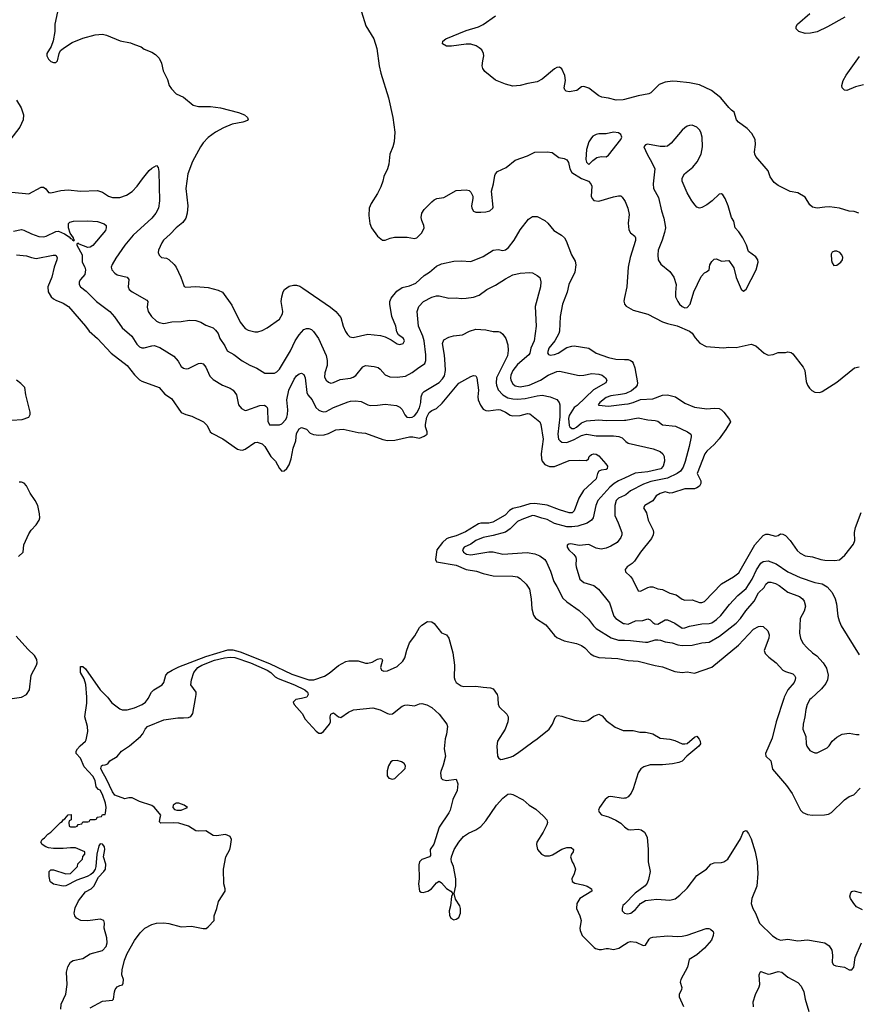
# Model space of a CAD drawing. Header units: inches. Extents: x 1934316 to 2140091, y 524953 to 667329.
# Tile 58 of 256: x 1985075 to 1991904, y 557509 to 565526. Entities that reach past the tile are written whole.
import ezdxf

# ---------------------------------------------------------------- set-up
doc = ezdxf.new("R2010")
doc.units = ezdxf.units.IN
doc.header["$MEASUREMENT"] = 0
for name, color, linetype in [('B9585', 7, 'Continuous'), ('B9586', 7, 'Continuous'), ('B9595', 7, 'Continuous'), ('B9596', 7, 'Continuous')]:
    doc.layers.add(name, color=color, linetype=linetype)

msp = doc.modelspace()

# ---------------------------------------------------------------- linework, layer by layer
at = {"layer": 'B9585', "color": 5}
for points, elevation in [([(1985411.2, 557470), (1985414.2, 557510), (1985450, 557590.8), (1985461, 557670), (1985457.1, 557770), (1985466.1, 557813.9), (1985488.9, 557851.1), (1985510, 557865.7), (1985590, 557880.8), (1985650, 557919.3), (1985750, 557947.2), (1985779.3, 557980.7), (1985787.3, 558010), (1985785.3, 558050), (1985764.4, 558130), (1985767, 558170), (1985761.2, 558190), (1985730, 558203), (1985630, 558187.6), (1985571.9, 558191.9), (1985537, 558210), (1985522.9, 558230), (1985517.6, 558250), (1985527, 558293), (1985553, 558350), (1985610, 558423.8), (1985658, 558450), (1985678.4, 558470), (1985716.3, 558543.7), (1985760.7, 558590), (1985774, 558610), (1985776.9, 558650), (1985758.4, 558710), (1985769.3, 558770), (1985765.2, 558790), (1985753.2, 558810), (1985750, 558814), (1985730, 558815.3), (1985720.5, 558799.5), (1985702.8, 558730), (1985695.5, 558630), (1985690, 558608.7), (1985670, 558579), (1985654.6, 558565.4), (1985624.7, 558550), (1985539.8, 558520.2), (1985450, 558474), (1985430, 558469.6), (1985350, 558487), (1985330, 558502), (1985324, 558510), (1985315.3, 558550), (1985315.3, 558590), (1985330, 558604.7), (1985350, 558604.7), (1985450, 558572), (1985490, 558574), (1985546, 558630), (1985548.4, 558651.6), (1985586, 558690), (1985588.4, 558711.6), (1985606, 558730), (1985606, 558750), (1985530, 558782), (1985490, 558784), (1985430, 558777.2), (1985350, 558777.2), (1985310, 558783.7), (1985289, 558790), (1985259, 558810), (1985248.7, 558830), (1985258, 558850), (1985276.5, 558863.5), (1985305.2, 558894.8), (1985328, 558910), (1985408, 558990), (1985422, 558998), (1985429.3, 559010.7), (1985442, 559018), (1985470, 559051.3), (1985494, 559054), (1985494, 559010), (1985478, 559002), (1985474, 558990), (1985478, 558958), (1985490, 558954), (1985530, 558954), (1985542, 558958), (1985550, 558974), (1985582, 558978), (1985590, 558994), (1985630, 558994), (1985642, 558998), (1985650, 559014), (1985690, 559014), (1985702, 559018), (1985707.3, 559032.7), (1985742, 559038), (1985750, 559054), (1985770, 559054), (1985774.6, 559065.4), (1985779, 559110), (1985774.2, 559145.8), (1985750, 559216), (1985730, 559251.8), (1985718, 559258), (1985699, 559279), (1985690.6, 559330), (1985670, 559365.6), (1985601.3, 559441.3), (1985570, 559513.2), (1985534, 559550), (1985536.2, 559570), (1985546.6, 559590), (1985566.5, 559613.5), (1985609.7, 559650), (1985617.2, 559662.8), (1985629.9, 559730), (1985627.5, 559770), (1985605, 559850), (1985620.6, 559959.4), (1985621.3, 560000)], 280), ([(1985650, 557481.1), (1985750, 557533.7), (1985830, 557542.8), (1985839, 557550), (1985846, 557610), (1985853.2, 557630), (1985870, 557651), (1985890, 557662.8), (1985911.5, 557668.5), (1985918.4, 557681.6), (1985919.5, 557710), (1985908, 557750), (1985909.7, 557789.7), (1985928.2, 557868.2), (1985950, 557923), (1986010, 558028.4), (1986057, 558090), (1986095.1, 558130), (1986150, 558158.4), (1986190, 558168.2), (1986250, 558173), (1986290, 558168), (1986390, 558140.5), (1986474.2, 558145.8), (1986570, 558125.5), (1986593.1, 558126.9), (1986610, 558138.8), (1986658, 558190), (1986659, 558230), (1986680.9, 558290), (1986694.5, 558345.5), (1986747.6, 558430), (1986747.8, 558450), (1986737.6, 558490), (1986733.5, 558610), (1986754.3, 558710), (1986785.7, 558770), (1986792.8, 558792.8), (1986799.6, 558850), (1986790, 558876), (1986750, 558892), (1986678.5, 558881.5), (1986650, 558884.5), (1986590, 558920.7), (1986530, 558918), (1986510, 558922.6), (1986450, 558960.3), (1986370, 558983.5), (1986330, 558987.2), (1986223.2, 558983.2), (1986214, 558994), (1986218, 559030), (1986225.2, 559050), (1986173.3, 559110), (1986150, 559128.3), (1986050, 559161), (1985990, 559188.9), (1985964.7, 559190), (1985930, 559180.5), (1985850, 559212), (1985830, 559238.7), (1985782, 559342), (1985744.4, 559410), (1985737.2, 559430), (1985742, 559450), (1985750, 559456), (1985770, 559458), (1985792.7, 559467.3), (1985808, 559490), (1985870, 559526), (1985904, 559570), (1985970, 559612.7), (1986058.5, 559690), (1986077.2, 559710), (1986096, 559750), (1986115.6, 559770), (1986250, 559824.2), (1986362, 559842), (1986410, 559840.3), (1986450, 559844.9), (1986470, 559852.4), (1986484.2, 559875.8), (1986507.4, 560000)], 260), ([(1985797.9, 560000), (1985824.7, 559964.7), (1985890, 559914.2), (1985910, 559905.8), (1985950, 559906.9), (1986010, 559921.6), (1986073.3, 559950), (1986099.7, 559970), (1986115.1, 559990), (1986120.5, 560000)], 280), ([(1987369.3, 560000), (1987324.7, 559990), (1987302.8, 559970), (1987310.8, 559950), (1987375.6, 559875.6), (1987399.3, 559830), (1987490, 559732.7), (1987510, 559717.1), (1987530, 559717.6), (1987550, 559730.4), (1987597.4, 559790), (1987605.1, 559810), (1987602.9, 559850), (1987608.7, 559870), (1987630, 559881.7), (1987670, 559848.9), (1987690, 559843.1), (1987752.9, 559887.1), (1987794, 559906), (1987950, 559923.7), (1988010, 559906.7), (1988070, 559875.8), (1988090, 559870.4), (1988110, 559874), (1988190, 559935.5), (1988210, 559944), (1988230, 559946.8), (1988290, 559938.8), (1988330, 559956), (1988350, 559958.8), (1988390, 559946.8), (1988430, 559926.8), (1988490.7, 559870), (1988553, 559790), (1988558.4, 559770), (1988550, 559708), (1988539.3, 559670), (1988531.8, 559590), (1988541.7, 559530), (1988524.5, 559455.5), (1988505.3, 559405.3), (1988502.4, 559390), (1988506.8, 559350), (1988518.8, 559338.8), (1988550.6, 559330.6), (1988630, 559341), (1988644, 559304), (1988638.4, 559250), (1988603.4, 559176.6), (1988580.9, 559090), (1988570, 559066.6), (1988491.8, 558950), (1988448.6, 558811.4), (1988418, 558770), (1988419.6, 558720.4), (1988411.6, 558708.4), (1988350, 558689.2), (1988330, 558668), (1988325.2, 558645.2), (1988326.8, 558530), (1988322, 558490), (1988330.6, 558430.6), (1988343, 558423), (1988360.5, 558420.5), (1988399, 558430), (1988429.2, 558450), (1988470, 558498), (1988490, 558512), (1988510, 558498), (1988550, 558451), (1988584.7, 558430), (1988602, 558410), (1988590, 558386), (1988583, 558310), (1988573.4, 558270), (1988574.8, 558234.8), (1988584.7, 558210), (1988610, 558196), (1988630, 558202), (1988650, 558214.8), (1988663.6, 558250), (1988665.6, 558290), (1988659.6, 558310), (1988623.7, 558363.7), (1988613.2, 558410), (1988627.3, 558472.7), (1988625.7, 558530), (1988608.3, 558630), (1988590.9, 558670), (1988588, 558690), (1988590.8, 558710), (1988612.4, 558770), (1988649.9, 558830.1), (1988690, 558875.8), (1988730, 558903.2), (1988790, 558930.2), (1988830, 558956.1), (1988870, 559001.5), (1988956.5, 559130), (1989010, 559187.1), (1989050, 559219.7), (1989070, 559223.5), (1989090, 559218), (1989174.1, 559174.1), (1989224.2, 559130), (1989278.6, 559098.6), (1989341.4, 559041.4), (1989368.1, 559010), (1989372.6, 558990), (1989366.7, 558970), (1989338, 558910), (1989287, 558830), (1989283.7, 558810), (1989292.2, 558770), (1989323.8, 558730), (1989350, 558717), (1989390, 558717.4), (1989413.6, 558726.4), (1989490, 558771.6), (1989530, 558785.3), (1989565.2, 558785.2), (1989586, 558770), (1989582.8, 558750), (1989568.5, 558731.5), (1989560.5, 558710), (1989573.4, 558670), (1989588.5, 558648.5), (1989600.5, 558610), (1989590.5, 558570), (1989570.6, 558530), (1989574, 558510), (1989594.6, 558494.6), (1989661.7, 558481.7), (1989696, 558470), (1989731, 558450), (1989734, 558434), (1989734, 558430), (1989636.4, 558370), (1989612.2, 558330), (1989610.4, 558290), (1989637, 558230), (1989646.7, 558190), (1989636, 558130), (1989639, 558110), (1989656.5, 558070), (1989752, 557972), (1989763.9, 557963.9), (1989794.9, 557954.9), (1989813.8, 557953.8), (1989850, 557964), (1989870, 557964.4), (1989910, 557953.8), (1989952.9, 557967.1), (1990000, 557995.5)], 260), ([(1988969.2, 560000), (1988972.2, 559952.2), (1988980.5, 559930), (1989041.6, 559870), (1989052, 559850), (1989053.3, 559833.3), (1989050.3, 559810), (1989028.7, 559750), (1988965.7, 559650), (1988961.7, 559610), (1988966.7, 559530), (1988974.4, 559514.4), (1988990, 559503), (1989010, 559503.8), (1989070, 559520.3), (1989090, 559530.3), (1989130, 559553.1), (1989252.9, 559647.1), (1989290, 559670.3), (1989385.6, 559750), (1989413.5, 559790), (1989436.4, 559843.6), (1989450, 559858.4), (1989460.5, 559859.5), (1989490, 559854.9), (1989590, 559821.1), (1989670, 559812.2), (1989701.3, 559818.7), (1989750, 559854), (1989790.3, 559870.3), (1989817.7, 559857.8), (1989850, 559820.5), (1989924.8, 559764.8), (1989990, 559737.1), (1990000, 559737.1)], 280), ([(1990000, 559186.5), (1989990, 559185.3), (1989890, 559201), (1989870, 559198.3), (1989843.5, 559176.5), (1989795.8, 559110), (1989788.2, 559090), (1989792.3, 559072.3), (1989811.8, 559051.8), (1989870, 559034), (1989930, 559007.8), (1989970, 558983.7), (1990000, 558954.6)], 280), ([(1990000, 558325.4), (1989987.3, 558312.7), (1989980.4, 558290), (1989982, 558270), (1989998.8, 558250), (1990000, 558249.7)], 280)]:
    msp.add_lwpolyline(points, dxfattribs=dict(at, elevation=elevation))
at = {"layer": 'B9585', "color": 5, "elevation": 260}
for points in [[(1988150, 559494.7), (1988110, 559491.6), (1988098, 559482), (1988077.6, 559450), (1988067.2, 559410), (1988068.5, 559370), (1988080.7, 559350), (1988110, 559343.1), (1988130, 559348.4), (1988214.7, 559430), (1988216.9, 559450), (1988206.6, 559470), (1988183.7, 559483.7)], [(1986370, 559147.3), (1986350, 559147), (1986325.5, 559130), (1986322.8, 559110), (1986336.3, 559096.3), (1986354, 559090), (1986390, 559088.4), (1986441.2, 559110), (1986414, 559130)]]:
    msp.add_lwpolyline(points, close=True, dxfattribs=at)
at = {"layer": 'B9586', "color": 5}
for points, elevation in [([(1985383.1, 565590), (1985361.1, 565490), (1985361.1, 565430), (1985347.2, 565352.8), (1985332.4, 565307.6), (1985296.3, 565250), (1985295.5, 565230), (1985310, 565204), (1985330, 565184.9), (1985350, 565176.3), (1985370, 565177.3), (1985382.7, 565190), (1985396.2, 565250), (1985406.5, 565273.5), (1985439.7, 565300.3), (1985501.4, 565338.6), (1985590, 565374.3), (1985690, 565402.6), (1985748.3, 565408.3), (1985780.9, 565400.9), (1985894.6, 565354.6), (1985978.5, 565338.5), (1986010, 565322.8), (1986065.2, 565305.2), (1986090, 565286.8), (1986150, 565261), (1986182, 565242), (1986210, 565212), (1986230, 565172), (1986242.8, 565110), (1986278, 565038), (1986291.3, 564990), (1986310, 564962), (1986350, 564922), (1986410, 564894.8), (1986486.8, 564830), (1986530, 564817.6), (1986630, 564819), (1986710, 564808.9), (1986856, 564770), (1986904.7, 564750), (1986931, 564730), (1986936, 564710), (1986930, 564706), (1986892, 564690), (1986805.7, 564674.3), (1986735.3, 564644.7), (1986670, 564609.7), (1986610, 564566.3), (1986570, 564523.6), (1986547.4, 564490), (1986482.6, 564370), (1986443.6, 564270), (1986429, 564150), (1986443.6, 564010), (1986438.3, 563950), (1986428.9, 563910), (1986404.8, 563875.2), (1986350, 563829.7), (1986301.3, 563778.7), (1986245.3, 563730), (1986232.2, 563710), (1986206.7, 563650), (1986203.1, 563630), (1986210, 563607.3), (1986230, 563588.7), (1986270, 563583.1), (1986290, 563574.3), (1986332.8, 563532.8), (1986348, 563510), (1986386, 563430), (1986414.4, 563354.4), (1986428.6, 563348.6), (1986510, 563352.6), (1986610, 563344.7), (1986690, 563324.4), (1986726.4, 563306.4), (1986801.5, 563201.5), (1986870, 563062.4), (1986910, 563010.4), (1986936.7, 562996.7), (1986990, 562984.6), (1987014.6, 562985.4), (1987050, 562995.3), (1987090, 563017.6), (1987190, 563088.2), (1987215.1, 563130), (1987216.8, 563150), (1987204.1, 563230), (1987208.7, 563270), (1987220.5, 563310), (1987232.5, 563330), (1987270, 563356.4), (1987303.8, 563363.8), (1987330, 563363), (1987355, 563355), (1987380.1, 563340.1), (1987604.8, 563184.8), (1987649.3, 563149.3), (1987690, 563100.5), (1987708.3, 563030), (1987726.9, 562986.9), (1987743.4, 562963.4), (1987764.5, 562944.5), (1987790, 562939.2), (1987910, 562964.7), (1988014.4, 562954.4), (1988050, 562944.2), (1988099.4, 562919.4), (1988150, 562886.4), (1988170, 562880.4), (1988198, 562890), (1988207.8, 562910), (1988199.7, 562930), (1988159.8, 562959.8), (1988145.2, 562985.2), (1988138.5, 563030), (1988104.9, 563110), (1988089, 563210), (1988089.9, 563230.1), (1988101, 563259), (1988144.9, 563315), (1988190, 563345.8), (1988250, 563359.3), (1988299.6, 563380.4), (1988370, 563441.8), (1988412.4, 563470), (1988470, 563518.2), (1988510, 563538.6), (1988610, 563559), (1988670, 563562.3), (1988750, 563557.8), (1988850, 563597.4), (1988930, 563650.3), (1988970, 563655.3), (1989010, 563647.6), (1989030, 563651.7), (1989054.3, 563670), (1989101, 563730), (1989150, 563814), (1989218.4, 563901.6), (1989250, 563924.4), (1989290, 563922.4), (1989351.2, 563891.2), (1989375.8, 563870), (1989424.9, 563810), (1989488.2, 563770), (1989510.4, 563750), (1989526, 563726), (1989569, 563610), (1989598.2, 563558.2), (1989604.4, 563530), (1989596.5, 563470), (1989547.7, 563370), (1989532.7, 563307.3), (1989494.9, 563210), (1989476.9, 563110), (1989470.9, 562990), (1989465.2, 562970), (1989433.7, 562910), (1989383.9, 562850), (1989374, 562814), (1989380.7, 562800.7), (1989393.8, 562793.8), (1989430, 562798.7), (1989458.5, 562810), (1989530, 562856.1), (1989570, 562868.7), (1989590, 562869.4), (1989710, 562851.4), (1989769.4, 562809.4), (1989870, 562774.5), (1989930, 562760.6), (1990000, 562759.1)], 380), ([(1987858.4, 565590), (1987894.7, 565474.7), (1987959.3, 565370), (1987984, 565290), (1988003, 565150), (1988015.5, 565090), (1988079.5, 564890), (1988113, 564730), (1988130.5, 564610.5), (1988124.9, 564530), (1988113.4, 564490), (1988088.2, 564430), (1988080.5, 564350), (1988070.6, 564310), (1988039.3, 564250), (1988032.4, 564210), (1988015.8, 564164.2), (1987988.2, 564110), (1987936.3, 564030), (1987922, 563990), (1987917.3, 563930), (1987925.8, 563865.8), (1987939.1, 563830), (1987990, 563764), (1988030, 563730.6), (1988050, 563730.4), (1988092.5, 563747.5), (1988126.1, 563753.9), (1988230, 563754), (1988290, 563742.8), (1988310, 563749.1), (1988350, 563791.3), (1988369.9, 563830), (1988367, 563850), (1988348.4, 563890), (1988344.5, 563915.5), (1988350.8, 563950), (1988370, 563979.6), (1988430, 564043.1), (1988450, 564058.5), (1988470.7, 564069.3), (1988530, 564078.6), (1988630, 564134.4), (1988710, 564139.3), (1988733.8, 564133.8), (1988750, 564122.4), (1988763.9, 564090), (1988765.2, 564070), (1988753.8, 564010), (1988755.6, 563990), (1988770, 563966.2), (1988790, 563958.8), (1988830, 563958.2), (1988870, 563961.1), (1988902.9, 563970), (1988928.2, 563990), (1988930, 563998), (1988917.8, 564130), (1988933.6, 564190), (1988943.5, 564256.5), (1988948.7, 564271.3), (1988965.7, 564290), (1989036.7, 564323.3), (1989110, 564380.7), (1989210, 564417.8), (1989270, 564446.5), (1989370.6, 564450.6), (1989410, 564443.9), (1989464.6, 564404.6), (1989510, 564394.8), (1989530, 564383.5), (1989543.1, 564363.1), (1989553.8, 564310), (1989570, 564281.5), (1989650, 564232.2), (1989706, 564210), (1989727, 564190), (1989734, 564170), (1989728.2, 564090), (1989735.3, 564070), (1989750, 564054), (1989790, 564049.2), (1989910, 564084.4), (1989951.6, 564091.6), (1989970, 564090.3), (1989981.8, 564081.8), (1990000, 564053.1)], 420), ([(1990000, 564876), (1989990, 564873.3), (1989931.5, 564871.5), (1989870, 564887.6), (1989815.5, 564895.5), (1989790, 564905.2), (1989710, 564969), (1989670, 564982), (1989650, 564978), (1989610.5, 564949.5), (1989550, 564939.3), (1989524.2, 564944.2), (1989514.5, 564954.5), (1989509.6, 564970), (1989519.6, 565030), (1989515.1, 565070), (1989490, 565125.2), (1989470, 565139.3), (1989450, 565135.1), (1989430, 565124.5), (1989330, 565042), (1989290, 565020.9), (1989213.2, 565006.8), (1989150, 564989.2), (1989090, 564985.2), (1989030, 564999.3), (1988950, 565032), (1988862.8, 565102.8), (1988846.9, 565126.9), (1988841.6, 565150), (1988845.1, 565190), (1988855.1, 565230), (1988852.7, 565250), (1988838.9, 565278.9), (1988817.5, 565297.5), (1988791.9, 565311.9), (1988750, 565326), (1988710, 565326.6), (1988590, 565309.2), (1988550, 565309.2), (1988518, 565330), (1988522, 565350), (1988544, 565370), (1988710, 565436.4), (1988810, 565468), (1988850, 565485.5), (1988950, 565557.6)], 420), ([(1985050, 564870.6), (1985087.1, 564807.1), (1985104.9, 564750), (1985102.3, 564710), (1985076, 564650), (1984968.9, 564510)], 360), ([(1985010, 564122.3), (1985148.9, 564108.9), (1985250, 564162.4), (1985270, 564163), (1985288.7, 564148.7), (1985310, 564119.1), (1985318, 564118), (1985330, 564117.1), (1985410, 564134.9), (1985470, 564140.4), (1985570.4, 564130.4), (1985710, 564135.8), (1985750, 564122.4), (1985799.1, 564090), (1985830, 564077.4), (1985890, 564079.1), (1985943.6, 564096.4), (1985992, 564128), (1986032.4, 564170), (1986074, 564230), (1986130, 564296.4), (1986150, 564316.4), (1986190, 564338.8), (1986202.5, 564322.5), (1986208.6, 564288.6), (1986212.6, 564050), (1986204.9, 563990), (1986184.6, 563950), (1986151.7, 563910), (1985998, 563770), (1985931, 563689), (1985856.7, 563583.3), (1985826.9, 563533.1), (1985820.7, 563510), (1985825.8, 563490), (1985850, 563461.3), (1985870, 563449.1), (1985950.6, 563430), (1985963.1, 563410), (1985958, 563350), (1985965.7, 563330), (1985990, 563310.3), (1986110, 563242.8), (1986118, 563230), (1986113.9, 563186.1), (1986121.5, 563150), (1986149.3, 563109.3), (1986190, 563070.6), (1986210, 563059.4), (1986250, 563051.7), (1986314.4, 563065.6), (1986390.7, 563069.3), (1986458.3, 563078.3), (1986510, 563076.5), (1986550, 563062.6), (1986590, 563037.4), (1986650, 563016.5), (1986670, 562998.7), (1986690, 562970.4), (1986705.5, 562930), (1986746.7, 562870), (1986764.9, 562830), (1986818.7, 562798.7), (1986886.8, 562746.8), (1986950, 562711.6), (1987007.1, 562687.1), (1987070, 562647.4), (1987150, 562647.2), (1987170, 562659.5), (1987190, 562681.1), (1987281.5, 562830), (1987318.6, 562910), (1987350, 562960.9), (1987390, 563003.6), (1987410, 563011.5), (1987430, 563011.7), (1987450, 563002.4), (1987466.8, 562986.8), (1987507, 562930), (1987571, 562791), (1987580.2, 562750), (1987579.4, 562710), (1987559.5, 562650), (1987556, 562616), (1987570, 562591.7), (1987590, 562575.6), (1987610, 562566.3), (1987630, 562570.3), (1987685, 562595), (1987770, 562607.5), (1987790, 562614.7), (1987811.2, 562628.8), (1987870, 562699.5), (1987890, 562708.9), (1987961.6, 562701.6), (1987993.2, 562693.2), (1988010, 562681.3), (1988050, 562634.9), (1988090, 562619), (1988150, 562614.7), (1988216.3, 562623.7), (1988270, 562652.9), (1988325, 562695), (1988363.1, 562716.9), (1988373.5, 562726.5), (1988382.3, 562750), (1988383.6, 562796.4), (1988368.1, 562910), (1988357.4, 562950), (1988322.5, 563030), (1988311.1, 563150), (1988324.4, 563190), (1988363, 563230), (1988430, 563266.5), (1988470, 563277.4), (1988490, 563277.4), (1988570, 563259.5), (1988630, 563261.1), (1988670, 563255.3), (1988710, 563257), (1988770, 563267.2), (1988817.4, 563282.6), (1988878, 563330), (1988950, 563364.9), (1989030, 563416.9), (1989090, 563447.2), (1989150, 563462), (1989227.9, 563467.9), (1989250, 563464), (1989290, 563442.8), (1989310, 563426), (1989319.5, 563390), (1989315.2, 563350), (1989271.4, 563190), (1989280.2, 563030), (1989264.2, 562910), (1989237.1, 562850), (1989229.3, 562810.7), (1989222, 562798), (1989130, 562717.2), (1989089.6, 562670), (1989073.2, 562630), (1989070.7, 562610), (1989073.3, 562590), (1989090, 562560.2), (1989110, 562545.1), (1989150, 562535.5), (1989224.2, 562550), (1989314.8, 562590), (1989377.6, 562630), (1989450, 562661.6), (1989470, 562664.7), (1989630, 562629.1), (1989670, 562630.2), (1989735.2, 562644.8), (1989790, 562640.6), (1989818.7, 562630), (1989846, 562610), (1989856, 562590), (1989847.4, 562570), (1989747.7, 562512.3), (1989614.4, 562385.6), (1989590, 562367.5), (1989550, 562303.4), (1989542.7, 562277.3), (1989550, 562222.3), (1989555.9, 562210), (1989570, 562197.9), (1989590, 562198.2), (1989610, 562208.1), (1989650, 562242.5), (1989690, 562258.3), (1989790, 562266.4), (1989850, 562263.3), (1990000, 562265.7)], 360), ([(1985024.8, 563804.8), (1985090, 563818), (1985110, 563812.8), (1985170, 563780.8), (1985230, 563760.2), (1985270, 563758.4), (1985290, 563762), (1985370, 563800.7), (1985390, 563804.7), (1985441.3, 563781.3), (1985477.5, 563757.5), (1985490, 563743.9), (1985500.7, 563740.7), (1985505.5, 563730), (1985515.6, 563724.4), (1985522.7, 563730), (1985514.9, 563734.9), (1985512.4, 563750), (1985487.5, 563787.5), (1985472.1, 563830), (1985472.7, 563867.3), (1985482.2, 563877.8), (1985514.2, 563885.8), (1985630, 563889.1), (1985710, 563881.5), (1985763.6, 563863.6), (1985779.3, 563850), (1985780.3, 563830), (1985773.4, 563810), (1985670, 563688.2), (1985650, 563674.7), (1985630, 563671.1), (1985558.4, 563698.4), (1985550, 563706), (1985540.7, 563699.3), (1985541.2, 563690), (1985582.7, 563610), (1985583.8, 563550), (1985606.4, 563510), (1985610.3, 563490), (1985604.9, 563450), (1985571.5, 563410), (1985560.7, 563390), (1985559.2, 563370), (1985570, 563350.4), (1985616.2, 563316.2), (1985701.3, 563230), (1985808.4, 563148.4), (1985846.7, 563106.7), (1985910, 563017.6), (1985989.2, 562949.2), (1986030, 562882.4), (1986050, 562861.1), (1986070, 562853.1), (1986090, 562852.6), (1986150, 562870.2), (1986170, 562871.5), (1986216, 562856), (1986330, 562786.7), (1986365.7, 562745.7), (1986390, 562703.1), (1986410, 562687.6), (1986430, 562682.8), (1986450, 562685.5), (1986530, 562725.4), (1986550, 562728.2), (1986570, 562723.2), (1986590, 562697), (1986623.7, 562623.7), (1986650, 562594.9), (1986725.5, 562550), (1986790, 562524.6), (1986814.4, 562510), (1986839.5, 562470), (1986857.6, 562390), (1986881.1, 562361.1), (1986910, 562344.9), (1986925.8, 562345.8), (1987030, 562385.3), (1987067.5, 562387.5), (1987079.5, 562379.5), (1987089.1, 562369.1), (1987093.9, 562353.9), (1987096.3, 562256.3), (1987110, 562226.7), (1987190, 562225.8), (1987210, 562235.8), (1987241.3, 562270), (1987251.4, 562288.6), (1987256, 562310), (1987257.6, 562350), (1987249.8, 562430), (1987266.6, 562510), (1987310, 562598.7), (1987330, 562625.3), (1987350, 562642), (1987370, 562648.4), (1987390, 562636.3), (1987400.9, 562610), (1987413.9, 562490), (1987421.2, 562470), (1987456.1, 562430), (1987487.3, 562367.3), (1987510, 562346.5), (1987530, 562336.9), (1987550, 562332.4), (1987570, 562336.5), (1987630, 562366.7), (1987750, 562414.7), (1987770, 562420.7), (1987810, 562423.2), (1987855.9, 562415.9), (1987910, 562388.7), (1987930, 562383.7), (1987990, 562385.7), (1988050, 562396.1), (1988143.2, 562383.2), (1988170.2, 562370.2), (1988190, 562352.7), (1988210, 562307.3), (1988227.3, 562290), (1988250, 562285.5), (1988270, 562288.2), (1988290, 562300.3), (1988310, 562325.3), (1988330, 562364.6), (1988341.5, 562410), (1988344.3, 562455.7), (1988355.6, 562484.4), (1988370, 562498.6), (1988490, 562571.9), (1988518.8, 562601.2), (1988533.4, 562626.6), (1988541.6, 562670), (1988540.5, 562720.5), (1988534.2, 562794.2), (1988518.5, 562890), (1988530, 562919.3), (1988570, 562939.5), (1988608.6, 562951.4), (1988679.5, 562960.5), (1988737.2, 562990), (1988790, 563004.9), (1988870, 563001.1), (1988930, 562986.4), (1988970, 562986.4), (1988990, 562981.6), (1989010, 562966), (1989034, 562930), (1989050, 562878), (1989052, 562832), (1989047.3, 562790), (1988958.3, 562610), (1988953.9, 562570), (1988957.1, 562550), (1988972.4, 562512.4), (1989010.2, 562470), (1989050, 562448.1), (1989090, 562437.7), (1989130, 562435.8), (1989190, 562440.4), (1989290, 562462.9), (1989330, 562467.2), (1989395.6, 562455.6), (1989450, 562432.9), (1989468, 562410), (1989474.2, 562390), (1989473.1, 562293.1), (1989455.9, 562150), (1989462.4, 562110), (1989475.5, 562095.5), (1989490, 562086.4), (1989530, 562084.2), (1989590, 562107), (1989650, 562141.1), (1989690, 562150.9), (1989770, 562137.3), (1989910, 562137.6), (1989952.7, 562132.7), (1989980.9, 562120.9), (1990000, 562100.9)], 340), ([(1985050, 563612.2), (1985130, 563602.7), (1985170, 563588.8), (1985210, 563582.4), (1985348.5, 563608.5), (1985370, 563607.3), (1985380.4, 563590), (1985378.5, 563570), (1985355.3, 563510), (1985338.2, 563430), (1985303, 563350), (1985307.8, 563310), (1985332.6, 563270), (1985350, 563253.2), (1985370, 563241), (1985430, 563218.4), (1985473.7, 563190), (1985610.9, 563030.9), (1985641.1, 562990), (1985710, 562929.1), (1985820.3, 562810), (1985950.8, 562710.8), (1986010, 562635.3), (1986050, 562592.2), (1986070, 562581.1), (1986211.4, 562531.4), (1986257.3, 562477.3), (1986310, 562441.3), (1986390, 562327.1), (1986427.3, 562310), (1986477.8, 562297.8), (1986571.4, 562251.4), (1986602.6, 562222.6), (1986627.2, 562170), (1986638.5, 562158.5), (1986730, 562113.8), (1986850, 562029.3), (1986870, 562022.3), (1986890, 562021.9), (1986911.3, 562030), (1986990, 562082.3), (1987010, 562086.6), (1987050, 562071.6), (1987071.5, 562050), (1987121.3, 561970), (1987157.3, 561930), (1987190, 561872.7), (1987210, 561850.4), (1987230, 561852.2), (1987250, 561870.4), (1987270, 561900.5), (1987286, 561950), (1987302.9, 562037.1), (1987324.2, 562095.8), (1987330, 562156.3), (1987350, 562195.3), (1987370, 562206), (1987410, 562191.4), (1987440.4, 562160.4), (1987468.4, 562148.4), (1987510, 562144.1), (1987553.9, 562146.1), (1987590, 562156.5), (1987650, 562185.6), (1987710, 562192.9), (1987830, 562165.2), (1987890, 562159.7), (1988031.3, 562108.7), (1988070, 562099.2), (1988130, 562102.3), (1988250, 562130.1), (1988276, 562130), (1988330, 562118.3), (1988370, 562133.4), (1988391.8, 562150), (1988392.9, 562170), (1988379.2, 562210), (1988378.5, 562230), (1988390.8, 562290), (1988410, 562327.1), (1988430, 562342.3), (1988470, 562361.1), (1988516.6, 562403.4), (1988650, 562566.7), (1988750, 562619.1), (1988770, 562627.3), (1988790, 562624.7), (1988797.3, 562610), (1988811.3, 562510), (1988805.2, 562454.7), (1988809, 562430), (1988826.5, 562386.5), (1988850, 562353.6), (1988870, 562343.2), (1988890, 562341.1), (1988970, 562351), (1988990, 562349.3), (1989030.5, 562330.5), (1989070, 562305), (1989090, 562299), (1989150, 562302.6), (1989210, 562319.3), (1989230, 562315.8), (1989310, 562252.2), (1989319.3, 562230), (1989338.3, 562110), (1989322.6, 561990), (1989322.9, 561950), (1989328.4, 561930), (1989350, 561905), (1989390, 561887), (1989430, 561886.6), (1989550, 561937.1), (1989630, 561940.2), (1989690, 561936.9), (1989706.3, 561950), (1989711.1, 561970), (1989730, 561984.7), (1989750, 561990.9), (1989770, 561986.9), (1989790, 561974), (1989848.7, 561910), (1989860.3, 561890), (1989858.7, 561870), (1989850, 561863.1), (1989810, 561856.8), (1989790, 561848.6), (1989779.8, 561830), (1989770, 561788.6), (1989666.4, 561693.6), (1989627.6, 561630), (1989590, 561526.3), (1989573.7, 561510), (1989550, 561511.4), (1989470, 561533.6), (1989370, 561572), (1989270, 561585.8), (1989230, 561583.5), (1989150, 561558.6), (1989090, 561545.8), (1989062.4, 561530), (1989027.5, 561492.5), (1988926.7, 561433.3), (1988893.9, 561426.1), (1988830, 561426.3), (1988810, 561420.1), (1988704.4, 561355.6), (1988630, 561322), (1988570, 561308), (1988550, 561298.8), (1988518.4, 561270), (1988472.2, 561210), (1988461.6, 561130), (1988470.3, 561110.4), (1988630, 561083), (1988710, 561049.5), (1988794.6, 561034.6), (1988850, 561015.9), (1988930, 560997.6), (1989090, 560996.1), (1989130, 560988.5), (1989150, 560975.8), (1989199.5, 560930), (1989226.3, 560890), (1989241.3, 560810), (1989244.4, 560730), (1989258.3, 560678.3), (1989273.9, 560653.9), (1989358.3, 560598.3), (1989430, 560510.4), (1989450, 560494.4), (1989510, 560468.8), (1989610, 560446.5), (1989650, 560431.2), (1989677.7, 560410), (1989723.6, 560363.6), (1989750, 560346.9), (1989790, 560333.2), (1989945.3, 560325.3), (1990000, 560313.5)], 320), ([(1990000, 563263.9), (1989993.7, 563233.7), (1990000, 563211.2)], 420), ([(1985010, 562263.9), (1985095.3, 562270), (1985150.9, 562289.1), (1985161.3, 562310), (1985161, 562330), (1985125.6, 562470), (1985116.4, 562530), (1985084.4, 562564.4), (1985050, 562591.1)], 320), ([(1990000, 562480.4), (1989967.3, 562472.7), (1989890, 562463.8), (1989850, 562450.5), (1989800.3, 562410), (1989785.7, 562390), (1989790, 562386.3), (1989870, 562378.9), (1990000, 562394.8)], 380), ([(1985065.2, 561154.8), (1985104.7, 561190), (1985110, 561250.8), (1985150, 561340.7), (1985169.8, 561370.2), (1985210, 561412.7), (1985232.8, 561450), (1985238.3, 561470), (1985237.5, 561502.5), (1985222.4, 561570), (1985202, 561610), (1985160.9, 561670), (1985131.4, 561731.4), (1985112.3, 561752.3), (1985090, 561759.8), (1985070, 561759.3)], 320), ([(1990000, 561793.4), (1989950, 561770.5), (1989915.9, 561750), (1989881.3, 561718.7), (1989781.8, 561610), (1989765.2, 561570), (1989744.3, 561470), (1989730, 561449.8), (1989694.6, 561425.4), (1989619.3, 561400.7), (1989570, 561395.7), (1989530, 561397.2), (1989430, 561423.4), (1989370, 561457.5), (1989327, 561467), (1989270, 561487.3), (1989250, 561489), (1989163.1, 561456.9), (1989130, 561439.8), (1989070, 561379.3), (1989030, 561353.7), (1988930, 561325.2), (1988850, 561310.6), (1988790, 561284.3), (1988750, 561256.5), (1988694, 561230), (1988680.4, 561210), (1988688.7, 561190), (1988712.6, 561172.6), (1988748.3, 561168.3), (1988894.2, 561194.2), (1988931.8, 561191.8), (1989010, 561175.2), (1989208.4, 561188.4), (1989270, 561175.8), (1989310, 561159), (1989350, 561130.3), (1989364.6, 561110), (1989396.8, 561036.8), (1989424.2, 560950), (1989450.2, 560910), (1989496.7, 560816.7), (1989530, 560785.7), (1989630, 560714.6), (1989670, 560679.6), (1989705.8, 560645.8), (1989747.4, 560590), (1989768.7, 560570), (1989891.7, 560491.7), (1989950, 560473.8), (1990000, 560472.7)], 340), ([(1990000, 561651.5), (1989950, 561629.8), (1989932.9, 561610), (1989922.4, 561570), (1989921.1, 561490), (1989949.4, 561429.4), (1989978.5, 561350), (1989978.5, 561330), (1989971.4, 561310), (1989939.6, 561270), (1989890, 561239.3), (1989850, 561222.4), (1989810, 561214.2), (1989770, 561222.4), (1989710, 561252.5), (1989630, 561244.2), (1989563.1, 561256.9), (1989545.5, 561254.5), (1989533.8, 561246.2), (1989532.9, 561230), (1989546.9, 561210), (1989588.1, 561170), (1989602.4, 561150), (1989607.1, 561130), (1989602.6, 561090), (1989605.2, 561070), (1989637.3, 560970), (1989670, 560942.2), (1989750, 560919.6), (1989789.4, 560889.4), (1989877.1, 560777.1), (1989914, 560670), (1989930, 560648.9), (1989990.7, 560610.7), (1990000, 560609.3)], 360), ([(1986120.5, 560000), (1986147.3, 560050), (1986167.4, 560070), (1986236.4, 560110), (1986249.8, 560130), (1986263.9, 560190), (1986284.5, 560210), (1986317.5, 560230), (1986370, 560255.8), (1986590, 560339.6), (1986770, 560394.7), (1986810, 560394.7), (1986870, 560379.9), (1987110, 560284.8), (1987290, 560197.8), (1987430, 560150.7), (1987470, 560151.9), (1987558.5, 560181.5), (1987594.5, 560205.4), (1987670, 560268.2), (1987730, 560301.1), (1987754.6, 560305.4), (1987830, 560305.3), (1987890, 560286.2), (1987910, 560285.5), (1987944.3, 560295.7), (1987990, 560319.1), (1988010, 560324.4), (1988022.8, 560322.8), (1988030.3, 560310.3), (1988014.3, 560250), (1988020.4, 560230), (1988041.1, 560221.1), (1988070, 560223.6), (1988150, 560260.2), (1988196, 560304), (1988212.5, 560330), (1988226.4, 560393.6), (1988250, 560451.8), (1988292.1, 560510), (1988330, 560577.3), (1988350, 560596.3), (1988395.1, 560624.9), (1988430, 560621.6), (1988450, 560610.5), (1988510, 560534), (1988550, 560518), (1988568.5, 560490), (1988600.8, 560370), (1988614.9, 560270), (1988612.7, 560170), (1988617.7, 560150), (1988630, 560128.7), (1988670, 560101.1), (1988690, 560097), (1988790, 560100.4), (1988850.3, 560090.3), (1988910, 560086.4), (1988930, 560078), (1988963.1, 560030), (1988968.5, 560010), (1988969.2, 560000)], 280), ([(1985013, 560000), (1985090, 560010.4), (1985129.7, 560030.3), (1985156.3, 560070), (1985168.6, 560190), (1985212.4, 560270), (1985216.9, 560290), (1985215.6, 560315.6), (1985196.9, 560350), (1985141, 560401), (1985045.8, 560505.8)], 320), ([(1986507.4, 560000), (1986513, 560030), (1986513, 560050), (1986469.7, 560110), (1986473.1, 560150), (1986494.2, 560210), (1986525.7, 560250), (1986557.3, 560270), (1986660.3, 560310), (1986742.9, 560330), (1986790, 560336.6), (1986826.8, 560333.2), (1986954.7, 560290), (1987090.2, 560230), (1987120.7, 560210), (1987155.2, 560175.2), (1987180.6, 560160.6), (1987314, 560110), (1987397.3, 560070), (1987418.8, 560050), (1987421.4, 560041.4), (1987424, 560030), (1987414, 560010), (1987369.3, 560000)], 260), ([(1985621.3, 560000), (1985621.5, 560010), (1985613.9, 560113.9), (1985599, 560159), (1985569.7, 560210), (1985570, 560258), (1985590, 560260.5), (1985610, 560239.5), (1985730, 560070.3), (1985790, 560010.4), (1985797.9, 560000)], 280)]:
    msp.add_lwpolyline(points, dxfattribs=dict(at, elevation=elevation))
at = {"layer": 'B9586', "color": 5, "elevation": 440}
msp.add_lwpolyline([(1989910, 564609.4), (1989850, 564596.9), (1989790, 564595.6), (1989770, 564591.6), (1989743, 564577), (1989730, 564564.5), (1989708.8, 564530), (1989690.3, 564470), (1989686.1, 564386.1), (1989690, 564366), (1989710, 564346.7), (1989741.5, 564378.5), (1989776, 564404), (1989810, 564412.2), (1989849.7, 564410.3), (1989870, 564422), (1989969.2, 564550), (1989979, 564570), (1989969, 564590), (1989950, 564605.2)], close=True, dxfattribs=at)
at = {"layer": 'B9595', "color": 5}
for points, elevation in [([(1991296, 560000), (1991234, 559810), (1991202.9, 559677.1), (1991147.7, 559550), (1991150.5, 559530.5), (1991191.5, 559491.5), (1991204.1, 559424.1), (1991320.3, 559290), (1991365.5, 559225.5), (1991434, 559090), (1991453, 559070), (1991490, 559054), (1991531.4, 559048.6), (1991627.7, 559052.3), (1991661.8, 559058.2), (1991686.6, 559070), (1991790, 559172.4), (1991830, 559201.6), (1991866, 559214), (1991918, 559270)], 320), ([(1991518.8, 560000), (1991507.7, 559990), (1991486.7, 559950), (1991476.1, 559910), (1991467.9, 559850), (1991453.4, 559790), (1991452.4, 559750), (1991475.3, 559690), (1991478.4, 559630), (1991483.8, 559610), (1991510, 559574.8), (1991530, 559564), (1991550, 559557.3), (1991570, 559557.3), (1991650, 559597.3), (1991667.6, 559612.4), (1991690, 559650.8), (1991730, 559682.8), (1991771.9, 559708.1), (1991830, 559715.5), (1991890, 559704.4), (1991910, 559705.5)], 340), ([(1990000, 559737.1), (1990070, 559737), (1990125.1, 559725.1), (1990170, 559724.6), (1990210, 559717.6), (1990230, 559710.4), (1990290, 559674.9), (1990370, 559667.2), (1990410, 559655.8), (1990470.4, 559630.4), (1990490, 559628.9), (1990510, 559633.7), (1990570, 559684.9), (1990590, 559692.7), (1990608.4, 559668.4), (1990616.2, 559650), (1990617.6, 559630), (1990605.4, 559610), (1990508.7, 559530), (1990470, 559488.4), (1990443.5, 559476.5), (1990390, 559465.7), (1990310, 559457.6), (1990210, 559458.9), (1990157.2, 559442.8), (1990133.9, 559426.1), (1990110, 559394.5), (1990070, 559263.7), (1990052.9, 559227.1), (1990030, 559198.3), (1990010, 559187.7), (1990000, 559186.5)], 280), ([(1990000, 558954.6), (1990010, 558944.9), (1990030, 558933), (1990050, 558928.5), (1990110, 558935.8), (1990134.8, 558930), (1990163, 558910), (1990184.9, 558870), (1990193.8, 558770), (1990191.7, 558670), (1990208.7, 558590), (1990195.9, 558524.1), (1990184.7, 558495.3), (1990166.9, 558473.1), (1990087.3, 558412.7), (1990000, 558325.4)], 280), ([(1990000, 558249.7), (1990024.2, 558244.2), (1990051.8, 558250), (1990090, 558281.3), (1990129.8, 558330.2), (1990170, 558354.3), (1990264, 558364), (1990370, 558355.6), (1990411.7, 558368.3), (1990450, 558397), (1990510, 558454.9), (1990590, 558557), (1990667.3, 558610), (1990703.7, 558650), (1990730, 558660.9), (1990790, 558663.9), (1990810, 558669.1), (1990841.3, 558690), (1990944.1, 558855.9), (1990970, 558916), (1990990, 558922.8), (1991010, 558900.7), (1991030, 558854.8), (1991062.7, 558750), (1991081.2, 558670), (1991086.6, 558573.4), (1991076.5, 558470), (1991036.5, 558370), (1991031.6, 558330), (1991043.6, 558290), (1991067, 558250), (1991098.4, 558170), (1991205.5, 558065.5), (1991242, 558042), (1991270, 558031.8), (1991330, 558038.3), (1991410, 558025.3), (1991490, 558034.7), (1991630.7, 558010), (1991665.7, 557985.7), (1991687, 557950), (1991694.9, 557910), (1991690.7, 557850), (1991701, 557830), (1991721.1, 557821.1), (1991790, 557810.7), (1991830, 557790.7), (1991850, 557790.8), (1991866, 557810), (1991877.4, 557890), (1991930, 558008.2)], 280), ([(1991937.3, 558277.3), (1991890, 558303.1), (1991866, 558330), (1991841, 558370), (1991835.1, 558390), (1991843.8, 558416.2), (1991850, 558427.7), (1991868.2, 558431.8), (1991930, 558416.9)], 280), ([(1990000, 557995.5), (1990030, 558013.6), (1990050, 558020.2), (1990096, 558016), (1990152.7, 557987.3), (1990170, 557990.8), (1990201, 558039), (1990211.2, 558048.8), (1990230, 558056.4), (1990352.5, 558067.5), (1990430, 558060.3), (1990470, 558064), (1990510, 558071.8), (1990666, 558126), (1990686, 558126), (1990699.8, 558119.8), (1990722, 558102), (1990724.7, 558090), (1990722.8, 558070), (1990708.2, 558030), (1990650, 557965.1), (1990590, 557911.5), (1990527.5, 557872.5), (1990512.4, 557810), (1990458.3, 557710), (1990453.1, 557690), (1990467, 557647), (1990464.4, 557630), (1990445.6, 557590), (1990445.8, 557570), (1990480.2, 557490)], 260), ([(1991049.7, 557489.6), (1991047.6, 557530), (1991066, 557590), (1991096.3, 557650), (1991102, 557670), (1991097.6, 557750), (1991103.7, 557770), (1991110, 557776.3), (1991170, 557754), (1991190, 557755.8), (1991250, 557775.3), (1991281, 557770), (1991330.4, 557730.4), (1991410, 557686.3), (1991437.5, 557657.5), (1991461.3, 557610), (1991470.3, 557550), (1991501.7, 557450)], 260)]:
    msp.add_lwpolyline(points, dxfattribs=dict(at, elevation=elevation))
at = {"layer": 'B9596', "color": 5}
for points, elevation in [([(1991792.8, 565547.1), (1991653.9, 565466.1), (1991570, 565427.8), (1991514.8, 565414.8), (1991470, 565413.1), (1991419.3, 565430), (1991398, 565450), (1991397, 565470), (1991409.6, 565490), (1991510, 565576.5)], 380), ([(1991945, 564995), (1991882.1, 564977.9), (1991810, 564948.5), (1991790, 564953), (1991771.5, 564970), (1991768.6, 564990), (1991780.9, 565030), (1991805.6, 565074.4), (1991914.8, 565225.2)], 380), ([(1991908, 563950), (1991870, 563965.2), (1991830, 563967), (1991749.7, 563989.7), (1991670, 564001.3), (1991630, 564000.5), (1991570, 563991.5), (1991530, 563999.6), (1991510, 564018), (1991470, 564080.9), (1991410, 564115.3), (1991350, 564126.6), (1991250, 564175.6), (1991219.1, 564199.1), (1991186.1, 564246.1), (1991170, 564294), (1991069.3, 564410.7), (1991060.5, 564430), (1991058, 564450), (1991066.3, 564510), (1991063, 564550), (1991037.6, 564597.6), (1990999.1, 564639.1), (1990928.2, 564690), (1990912.6, 564710), (1990894, 564774), (1990870, 564789.3), (1990850, 564809.4), (1990784.5, 564890), (1990709.3, 564950), (1990610, 564994.3), (1990530, 565011.2), (1990430, 565023), (1990390, 565024.7), (1990330, 565017.6), (1990282.3, 564997.7), (1990214, 564930), (1990197.7, 564922.3), (1990110, 564906), (1990000, 564876)], 420), ([(1990000, 564053.1), (1990005.1, 564045.1), (1990026, 563990), (1990038.5, 563938.6), (1990030.2, 563869.8), (1990035.9, 563815.9), (1990050, 563790.4), (1990083.7, 563763.7), (1990090.3, 563750), (1990088.3, 563728.3), (1990044.9, 563590), (1990029.3, 563510), (1990018, 563350), (1990000, 563263.9)], 420), ([(1990000, 563211.2), (1990000.3, 563210), (1990014.3, 563194.3), (1990070, 563160.3), (1990190, 563126.7), (1990310, 563065.4), (1990350, 563051.2), (1990430, 563032.4), (1990528, 562990), (1990550, 562972.4), (1990574.8, 562934.8), (1990612.3, 562892.3), (1990665.5, 562865.5), (1990806.1, 562853.9), (1990850, 562859.6), (1990910, 562856.1), (1991030, 562884.9), (1991070.4, 562870.4), (1991136, 562810), (1991170, 562794), (1991210, 562800.5), (1991250, 562817.1), (1991310, 562815.5), (1991330, 562820.7), (1991356.3, 562816.3), (1991370, 562806), (1991455.9, 562695.9), (1991467.3, 562670), (1991479.8, 562579.8), (1991490.5, 562550.5), (1991505.8, 562525.8), (1991525.8, 562505.8), (1991550, 562494), (1991590, 562490.7), (1991610, 562497.3), (1991730, 562574.9), (1991874, 562690), (1991910, 562698.7)], 420), ([(1990000, 562759.1), (1990030, 562758.5), (1990050, 562751.7), (1990062, 562742), (1990071.7, 562730), (1990085.2, 562690), (1990104.9, 562570), (1990102.6, 562550), (1990090.3, 562530), (1990055.6, 562504.4), (1990010, 562482.8), (1990000, 562480.4)], 380), ([(1990000, 562394.8), (1990030, 562398.5), (1990070, 562407.5), (1990130, 562433.4), (1990230, 562439.7), (1990310, 562469.2), (1990350, 562471.1), (1990414.3, 562454.3), (1990490, 562404), (1990570.2, 562370.2), (1990670, 562357.8), (1990730, 562363.1), (1990770, 562360.3), (1990790, 562350.3), (1990808.8, 562330), (1990856, 562270), (1990862.8, 562250), (1990826.3, 562190), (1990770, 562114), (1990730, 562065.7), (1990670, 562013.1), (1990654.2, 561990), (1990590.3, 561830), (1990620.8, 561770), (1990621.3, 561750), (1990610, 561728.2), (1990590, 561713.3), (1990570, 561706), (1990490, 561706.8), (1990390, 561672.1), (1990370, 561671.3), (1990330, 561680.4), (1990290, 561668.8), (1990258.3, 561650), (1990230, 561608.4), (1990164.6, 561570), (1990155.8, 561550), (1990178.7, 561510), (1990191.6, 561450), (1990232.9, 561370), (1990236.5, 561350), (1990234, 561330), (1990218.8, 561301.2), (1990128.9, 561190), (1990082, 561118), (1990062.4, 561097.6), (1990023, 561070), (1990006.4, 561050), (1990008.2, 561030), (1990050, 560992), (1990065.5, 560970), (1990110, 560874), (1990130, 560872), (1990190, 560903.5), (1990210, 560908.3), (1990230, 560906.9), (1990270, 560891.6), (1990310, 560884.9), (1990370, 560855.4), (1990421.9, 560841.8), (1990470, 560806.2), (1990490, 560800.2), (1990550, 560800.8), (1990610, 560780.7), (1990630, 560780.2), (1990650, 560787.2), (1990790, 560932), (1990887.1, 560990), (1990930, 561023.2), (1991060.7, 561250), (1991130, 561326.5), (1991150, 561337.4), (1991170, 561338), (1991230, 561321.3), (1991250, 561325.5), (1991270, 561339.1), (1991290, 561337.6), (1991310, 561326.7), (1991350, 561285.3), (1991404.9, 561204.9), (1991430, 561181.9), (1991470, 561159.7), (1991530, 561152.4), (1991598.8, 561130), (1991630, 561124.4), (1991710, 561121.1), (1991750, 561128.5), (1991794.6, 561165.4), (1991865.7, 561254.3), (1991874.3, 561285.7), (1991872.8, 561350), (1991881.2, 561390), (1991926.9, 561513.1)], 380), ([(1990000, 562265.7), (1990010, 562265.9), (1990110, 562284.6), (1990190, 562267.1), (1990250, 562263.2), (1990270, 562256.5), (1990310, 562227.4), (1990414.8, 562214.8), (1990513.4, 562170), (1990539.3, 562150), (1990541.7, 562141.7), (1990543.7, 562130), (1990527.5, 562050), (1990492.6, 561927.4), (1990477.1, 561882.9), (1990455, 561850), (1990429.2, 561830), (1990350, 561793.7), (1990214, 561766), (1990154.9, 561745.1), (1990050, 561690.6), (1990010, 561655.8), (1990000, 561651.5)], 360), ([(1990000, 562100.9), (1990010.2, 562090.3), (1990030, 562077.6), (1990232.7, 562032.7), (1990290.6, 562010), (1990313, 561990), (1990323.8, 561970), (1990325.3, 561930), (1990314.9, 561890), (1990296.4, 561870), (1990190, 561843.7), (1990086.8, 561833.2), (1990000, 561793.4)], 340), ([(1990000, 560609.3), (1990030, 560604.6), (1990090, 560631), (1990150, 560632.7), (1990190, 560647.8), (1990210, 560638.9), (1990230, 560616.5), (1990246, 560606), (1990270, 560603.5), (1990330, 560639.7), (1990350, 560639.2), (1990410, 560611.3), (1990470, 560571.9), (1990490, 560572.8), (1990530, 560588.4), (1990630, 560607.7), (1990690, 560608.4), (1990710, 560613.6), (1990750, 560641.8), (1990785.4, 560674.6), (1990855.8, 560764.2), (1990923.6, 560836.4), (1990990, 560895.3), (1991039.6, 560970), (1991073.6, 561046.4), (1991110, 561100.7), (1991130, 561115.2), (1991170, 561118.4), (1991236.2, 561096.2), (1991329.1, 561030), (1991430, 560983.6), (1991550, 560942), (1991610, 560931.2), (1991650, 560908.8), (1991690, 560861.3), (1991716.1, 560810), (1991726.7, 560770), (1991737.4, 560670), (1991747.1, 560630), (1991764.5, 560590), (1991910, 560353)], 360), ([(1990000, 560472.7), (1990050, 560471.7), (1990170, 560456.9), (1990190, 560457.8), (1990250, 560475.3), (1990270, 560477), (1990293.7, 560473.7), (1990330, 560460.2), (1990388.8, 560451.2), (1990435.3, 560435.3), (1990470, 560431.5), (1990550, 560432.7), (1990630, 560450.9), (1990690, 560458.2), (1990773.7, 560506.3), (1990910, 560611.1), (1990943.7, 560650), (1990986.9, 560713.1), (1991054.8, 560790), (1991090, 560858), (1991137.6, 560902.4), (1991150.8, 560929.2), (1991170, 560947), (1991192.8, 560947.2), (1991230, 560935.2), (1991259.1, 560919.1), (1991330, 560864.7), (1991424.4, 560830), (1991448.7, 560810), (1991461.7, 560790), (1991472.9, 560750), (1991462.3, 560710), (1991430.2, 560649.8), (1991423.8, 560530), (1991432.7, 560490), (1991453, 560450), (1991486.4, 560410), (1991530, 560370.4), (1991565.5, 560345.5), (1991618.7, 560290), (1991645.7, 560245.7), (1991658.5, 560190), (1991654, 560150), (1991640.2, 560119.8), (1991603.5, 560076.5), (1991518.8, 560000)], 340), ([(1990000, 560313.5), (1990030, 560307), (1990110, 560302.7), (1990250, 560267.2), (1990310, 560256.9), (1990410, 560217.8), (1990469.1, 560209.1), (1990510, 560214.7), (1990570, 560204.2), (1990710, 560252.8), (1990928.1, 560431.9), (1991050, 560564), (1991090, 560585.3), (1991110, 560588.8), (1991130, 560584.4), (1991166.4, 560550), (1991178.2, 560518.2), (1991175, 560490), (1991136.1, 560390), (1991145.7, 560365.7), (1991175.5, 560335.5), (1991234.9, 560290), (1991290, 560230.3), (1991310, 560219), (1991370, 560199.6), (1991384.8, 560184.8), (1991391.3, 560170), (1991390.2, 560150), (1991380.2, 560130), (1991331.2, 560070), (1991299.3, 560010), (1991296, 560000)], 320)]:
    msp.add_lwpolyline(points, dxfattribs=dict(at, elevation=elevation))
at = {"layer": 'B9596', "color": 5, "elevation": 440}
for points in [[(1990550, 564665.6), (1990530, 564665.1), (1990510, 564658.4), (1990490, 564644.5), (1990470, 564626.6), (1990380.6, 564519.4), (1990350, 564497), (1990328.2, 564491.8), (1990290, 564491.8), (1990187.1, 564512.9), (1990170, 564508), (1990158, 564490), (1990184, 564430), (1990223, 564363), (1990246.8, 564310), (1990234, 564190), (1990235.3, 564150), (1990277.1, 564077.1), (1990300.2, 563970), (1990320.7, 563910), (1990331, 563850), (1990333.5, 563830), (1990326.5, 563793.5), (1990307.2, 563730), (1990275.2, 563650), (1990270.2, 563610), (1990274.9, 563570), (1990296.1, 563536.1), (1990370, 563474.9), (1990401.3, 563430), (1990421.6, 563370), (1990415.2, 563304.8), (1990416.4, 563270), (1990434, 563230), (1990447.4, 563210), (1990470, 563189.1), (1990490, 563179.5), (1990510, 563181.3), (1990534, 563210), (1990564.4, 563310), (1990624.2, 563435.8), (1990650, 563465.5), (1990667.2, 563472.8), (1990688.7, 563490), (1990694, 563530), (1990710, 563556), (1990730, 563574.8), (1990750, 563578), (1990790, 563560.7), (1990850, 563564.7), (1990890, 563506), (1990910, 563426), (1990950, 563331.3), (1990970, 563316), (1990990, 563331), (1991071.8, 563490), (1991089.3, 563550), (1991085.2, 563570), (1991070, 563595.3), (1991010, 563638), (1990994, 563690), (1990962.7, 563750), (1990930, 563799.3), (1990901.2, 563830), (1990890, 563886), (1990870, 563915.3), (1990844.5, 564010), (1990819.5, 564070), (1990800.2, 564100.2), (1990790, 564109), (1990770, 564104), (1990713.4, 564050), (1990670, 564016.9), (1990630, 563995.1), (1990610, 563991.6), (1990590, 563999.5), (1990574.2, 564014.2), (1990547.8, 564050), (1990510, 564116), (1990469.7, 564210), (1990470, 564236), (1990489.8, 564270.2), (1990556.3, 564323.7), (1990591.7, 564368.3), (1990623.5, 564430), (1990634.3, 564490), (1990632.6, 564570), (1990621.6, 564610), (1990609.5, 564630), (1990590, 564649.5)], [(1991710, 563641.6), (1991690, 563632.3), (1991683.1, 563616.9), (1991685.1, 563565.1), (1991690, 563544.7), (1991705.5, 563525.5), (1991730, 563526.8), (1991760.9, 563550), (1991774.5, 563570), (1991777, 563590), (1991769.4, 563610), (1991752, 563630), (1991730, 563640.5)]]:
    msp.add_lwpolyline(points, close=True, dxfattribs=at)

doc.saveas('drawing.dxf')
